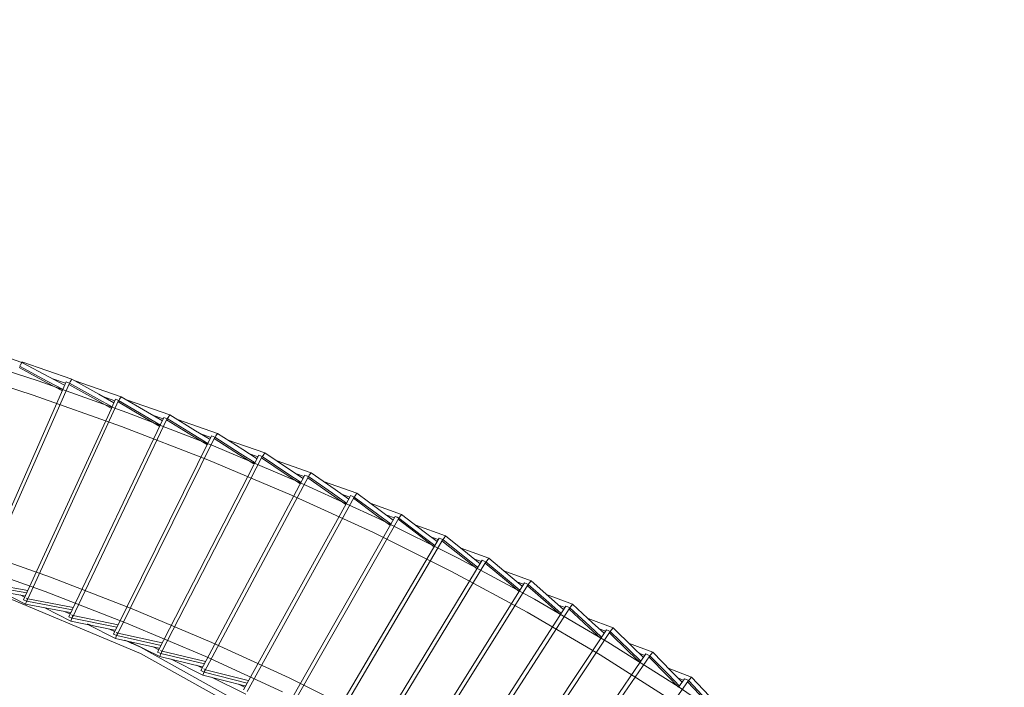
# Model space of a CAD drawing. Header units: millimetres. Extents: x 6154 to 9370, y -3062 to 6985.
# Tile 9 of 22: x 7677 to 7810, y -2722 to -2632. Entities that reach past the tile are written whole.
import ezdxf

# ---------------------------------------------------------------- set-up
doc = ezdxf.new("R2010")
doc.units = ezdxf.units.MM
doc.layers.add('E-LITE-EQPM', color=7, linetype='Continuous', lineweight=20)

# ---------------------------------------------------------------- blocks, each defined once
blk = doc.blocks.new('20116 - 20116 SAIGON IN Ivory white pendant lamp ø700-517438-00 Isometrico PDF')
at = {"layer": 'E-LITE-EQPM', "color": 251, "lineweight": 9, "true_color": 0x636466}
for p, q in [((2572.85, -2678.42), (2439.38, -2632.43)), ((2579.53, -2680.68), (2572.85, -2678.37)), ((2566.87, -2708.11), (2578.8, -2681.04)), ((2576.99, -2680.64), (2578.67, -2681.21)), ((2586.16, -2683.03), (2579.84, -2680.85)), ((2567.28, -2708.29), (2579.21, -2681.2)), ((2579.13, -2681.37), (2579.22, -2681.21)), ((2573.67, -2710.07), (2585.83, -2683.55)), ((2583.72, -2683.02), (2585.32, -2683.57)), ((2584.86, -2684.58), (2585.41, -2683.38)), ((2592.69, -2685.46), (2586.89, -2683.46)), ((2573.06, -2710.3), (2584.85, -2684.61)), ((2579.15, -2712.56), (2591.91, -2685.8)), ((2579.58, -2712.75), (2592.35, -2685.97)), ((2590.37, -2685.49), (2591.79, -2685.98)), ((2599.1, -2687.96), (2593.74, -2686.1)), ((2585.14, -2714.89), (2598.31, -2688.3)), ((2585.57, -2715.09), (2598.75, -2688.48)), ((2596.88, -2688.03), (2598.22, -2688.49)), ((2605.44, -2690.56), (2600.42, -2688.81)), ((2591.51, -2717.51), (2605.09, -2691.07)), ((2603.28, -2690.64), (2604.54, -2691.08)), ((2604.03, -2692.08), (2604.64, -2690.89)), ((2611.66, -2693.23), (2606.99, -2691.59)), ((2591.06, -2717.31), (2603.99, -2692.15)), ((2596.87, -2719.79), (2610.84, -2693.54)), ((2597.32, -2720), (2611.3, -2693.73)), ((2609.58, -2693.33), (2610.74, -2693.74)), ((2617.8, -2695.99), (2613.35, -2694.41)), ((2602.6, -2722.36), (2616.86, -2696.49)), ((2603.07, -2722.57), (2617.44, -2696.49)), ((2615.75, -2696.09), (2616.86, -2696.49)), ((2616.86, -2696.48), (2616.97, -2696.29)), ((2617.34, -2696.65), (2617.45, -2696.49)), ((2623.82, -2698.82), (2619.61, -2697.31)), ((2608.23, -2725), (2622.97, -2699.11)), ((2608.7, -2725.21), (2623.45, -2699.31)), ((2621.82, -2698.93), (2622.87, -2699.3)), ((2629.72, -2701.72), (2625.72, -2700.27)), ((2613.73, -2727.69), (2628.86, -2702)), ((2614.21, -2727.92), (2629.34, -2702.2)), ((2627.76, -2701.84), (2628.75, -2702.19)), ((2635.53, -2704.7), (2631.7, -2703.31)), ((2633.59, -2704.82), (2634.54, -2705.16)), ((2619.16, -2730.47), (2634.66, -2704.97)), ((2619.65, -2730.7), (2635.15, -2705.19)), ((2641.2, -2707.75), (2637.56, -2706.4)), ((2567.14, -2708.69), (2573.2, -2709.74)), ((2567.28, -2708.29), (2573.49, -2709.36)), ((2573.62, -2709.02), (2567.42, -2707.95)), ((2624.46, -2733.31), (2640.31, -2708)), ((2624.96, -2733.54), (2640.82, -2708.23)), ((2639.3, -2707.87), (2640.2, -2708.2)), ((2570, -2709.19), (2573.33, -2710.88)), ((2572.6, -2709.64), (2573.17, -2709.93)), ((2573.58, -2710.14), (2573.33, -2710.88)), ((2573.45, -2710.07), (2573.58, -2710.14)), ((2573.48, -2710.48), (2573.63, -2710.15)), ((2579.74, -2711.3), (2573.63, -2710.14)), ((2646.78, -2710.88), (2643.27, -2709.57)), ((2573.06, -2710.3), (2573.47, -2710.48)), ((2573.33, -2710.88), (2579.31, -2712.01)), ((2573.48, -2710.48), (2579.59, -2711.63)), ((2575.9, -2711.37), (2579.43, -2713.15)), ((2629.67, -2736.22), (2645.88, -2711.12)), ((2630.18, -2736.47), (2646.39, -2711.35)), ((2644.89, -2710.99), (2645.67, -2711.28)), ((2578.66, -2711.89), (2579.26, -2712.19)), ((2579.15, -2712.56), (2579.56, -2712.74)), ((2579.68, -2712.4), (2579.43, -2713.15)), ((2579.51, -2712.32), (2579.68, -2712.4)), ((2579.58, -2712.75), (2585.59, -2713.98)), ((2585.75, -2713.64), (2579.73, -2712.41)), ((2652.22, -2714.07), (2648.86, -2712.8)), ((2579.43, -2713.15), (2585.32, -2714.35)), ((2582.1, -2713.7), (2581.66, -2713.51)), ((2581.68, -2713.61), (2585.42, -2715.48)), ((2584.62, -2714.21), (2585.25, -2714.52)), ((2585.14, -2714.89), (2585.56, -2715.08)), ((2585.68, -2714.74), (2585.42, -2715.48)), ((2585.42, -2715.48), (2591.22, -2716.76)), ((2585.51, -2714.66), (2585.68, -2714.74)), ((2585.57, -2715.09), (2591.53, -2716.4)), ((2591.66, -2716.06), (2585.73, -2714.75)), ((2634.76, -2739.2), (2651.31, -2714.31)), ((2635.27, -2739.45), (2651.83, -2714.54)), ((2650.37, -2714.19), (2651.1, -2714.47)), ((2587.59, -2716.16), (2586.91, -2715.81)), ((2587.34, -2715.91), (2591.34, -2717.91)), ((2590.48, -2716.6), (2591.24, -2716.98)), ((2657.54, -2717.33), (2654.3, -2716.09)), ((2591.06, -2717.31), (2591.5, -2717.51)), ((2591.62, -2717.17), (2591.34, -2717.91)), ((2591.34, -2717.91), (2597.06, -2719.26)), ((2591.45, -2717.08), (2591.62, -2717.17)), ((2591.51, -2717.51), (2597.35, -2718.89)), ((2597.51, -2718.56), (2591.67, -2717.18)), ((2639.99, -2741.84), (2656.61, -2717.55)), ((2640.24, -2742.48), (2657.14, -2717.79)), ((2655.7, -2717.44), (2656.48, -2717.74)), ((2592.89, -2718.27), (2597.15, -2720.39)), ((2596.26, -2719.07), (2596.98, -2719.43)), ((2662.75, -2720.66), (2659.62, -2719.45)), ((2596.87, -2719.79), (2597.31, -2719.99)), ((2597.44, -2719.66), (2597.15, -2720.39)), ((2597.15, -2720.39), (2602.77, -2721.82)), ((2597.26, -2719.57), (2597.44, -2719.66)), ((2597.32, -2720), (2603.1, -2721.46)), ((2603.23, -2721.12), (2597.49, -2719.67)), ((2598.3, -2720.68), (2602.89, -2722.96)), ((2601.92, -2721.6), (2602.71, -2722)), ((2602.77, -2721.82), (2602.89, -2721.85)), ((2645.12, -2745.6), (2662.34, -2721.12)), ((2660.99, -2720.8), (2661.68, -2721.06)), ((2661.01, -2722.01), (2661.81, -2720.87))]:
    blk.add_line(p, q, dxfattribs=at)
for points in [[(2669.97, -2728.12, 0), (2660.94, -2721.93, 0), (2651.5, -2715.96, 0), (2641.65, -2710.21, 0), (2631.42, -2704.7, 0), (2620.81, -2699.43, 0), (2609.85, -2694.4, 0), (2598.55, -2689.64, 0), (2586.93, -2685.14, 0), (2575, -2680.91, 0), (2562.8, -2676.96, 0)], [(2659.84, -2723.6, 0), (2650.46, -2717.67, 0), (2640.67, -2711.96, 0), (2630.5, -2706.48, 0), (2619.95, -2701.23, 0), (2609.04, -2696.23, 0), (2597.8, -2691.49, 0), (2586.23, -2687.01, 0), (2574.36, -2682.81, 0), (2562.21, -2678.87, 0)], [(2618.75, -2725.75, 0), (2608.72, -2720.76, 0), (2598.35, -2716.01, 0), (2587.66, -2711.5, 0), (2576.67, -2707.25, 0), (2565.4, -2703.25, 0)], [(2572.55, -2678.95, 0), (2572.65, -2678.77, 0), (2572.85, -2678.42, 0)], [(2572.85, -2678.42, 0), (2576.56, -2680.41, 0), (2578.49, -2681.44, 0)], [(2607.83, -2722.63, 0), (2597.52, -2717.91, 0), (2586.89, -2713.42, 0), (2575.95, -2709.19, 0), (2564.73, -2705.21, 0)], [(2578.29, -2682.25, 0), (2576.16, -2681.11, 0), (2572.46, -2679.12, 0)], [(2572.53, -2678.95, 0), (2576.25, -2680.94, 0), (2578.36, -2682.07, 0)], [(2578.8, -2681.04, 0), (2579, -2681.12, 0), (2579.21, -2681.2, 0)], [(2579.23, -2681.2, 0), (2579.33, -2681.02, 0), (2579.53, -2680.68, 0)], [(2579.53, -2680.68, 0), (2583.17, -2682.71, 0), (2585.2, -2683.85, 0)], [(2584.88, -2684.59, 0), (2582.76, -2683.41, 0), (2579.13, -2681.38, 0)], [(2579.21, -2681.2, 0), (2582.85, -2683.24, 0), (2584.95, -2684.41, 0)], [(2585.41, -2683.38, 0), (2585.62, -2683.46, 0), (2585.83, -2683.55, 0)], [(2591.36, -2687.01, 0), (2589.3, -2685.8, 0), (2585.75, -2683.72, 0)], [(2585.83, -2683.55, 0), (2589.39, -2685.63, 0), (2591.44, -2686.83, 0)], [(2585.85, -2683.55, 0), (2585.95, -2683.37, 0), (2586.16, -2683.03, 0)], [(2586.16, -2683.03, 0), (2589.72, -2685.11, 0), (2591.7, -2686.27, 0)], [(2591.91, -2685.8, 0), (2592.13, -2685.89, 0), (2592.35, -2685.97, 0)], [(2597.74, -2689.5, 0), (2595.73, -2688.27, 0), (2592.27, -2686.15, 0)], [(2592.35, -2685.97, 0), (2595.83, -2688.1, 0), (2597.82, -2689.32, 0)], [(2592.36, -2685.97, 0), (2592.47, -2685.8, 0), (2592.69, -2685.46, 0)], [(2592.69, -2685.46, 0), (2596.16, -2687.59, 0), (2597.99, -2688.7, 0)], [(2598.31, -2688.3, 0), (2598.53, -2688.39, 0), (2598.75, -2688.48, 0)], [(2603.99, -2692.05, 0), (2602.05, -2690.81, 0), (2598.67, -2688.65, 0)], [(2598.75, -2688.48, 0), (2602.15, -2690.65, 0), (2604.14, -2691.91, 0)], [(2598.77, -2688.48, 0), (2598.88, -2688.3, 0), (2599.1, -2687.96, 0)], [(2599.1, -2687.96, 0), (2602.49, -2690.13, 0), (2604.41, -2691.36, 0)], [(2604.64, -2690.89, 0), (2604.87, -2690.98, 0), (2605.09, -2691.07, 0)], [(2610.23, -2694.74, 0), (2608.31, -2693.45, 0), (2605, -2691.24, 0)], [(2605.09, -2691.07, 0), (2608.41, -2693.28, 0), (2610.32, -2694.56, 0)], [(2605.11, -2691.07, 0), (2605.22, -2690.9, 0), (2605.44, -2690.56, 0)], [(2605.44, -2690.56, 0), (2608.75, -2692.78, 0), (2610.6, -2694.01, 0)], [(2610.84, -2693.54, 0), (2611.07, -2693.64, 0), (2611.3, -2693.73, 0)], [(2616.33, -2697.49, 0), (2614.43, -2696.15, 0), (2611.21, -2693.91, 0)], [(2611.3, -2693.73, 0), (2614.53, -2695.99, 0), (2616.43, -2697.31, 0)], [(2611.32, -2693.73, 0), (2611.43, -2693.57, 0), (2611.66, -2693.23, 0)], [(2611.66, -2693.23, 0), (2614.88, -2695.49, 0), (2616.72, -2696.77, 0)], [(2616.97, -2696.29, 0), (2617.2, -2696.39, 0), (2617.44, -2696.49, 0)], [(2622.32, -2700.3, 0), (2620.47, -2698.95, 0), (2617.34, -2696.66, 0)], [(2617.44, -2696.49, 0), (2620.58, -2698.78, 0), (2622.42, -2700.12, 0)], [(2617.45, -2696.49, 0), (2617.57, -2696.32, 0), (2617.8, -2695.99, 0)], [(2617.8, -2695.99, 0), (2620.94, -2698.28, 0), (2622.71, -2699.58, 0)], [(2622.97, -2699.11, 0), (2623.21, -2699.21, 0), (2623.45, -2699.31, 0)], [(2628.19, -2703.18, 0), (2626.4, -2701.81, 0), (2623.36, -2699.48, 0)], [(2623.45, -2699.31, 0), (2626.51, -2701.65, 0), (2628.29, -2703, 0)], [(2623.46, -2699.31, 0), (2623.58, -2699.15, 0), (2623.82, -2698.82, 0)], [(2623.82, -2698.82, 0), (2626.87, -2701.15, 0), (2628.59, -2702.47, 0)], [(2628.86, -2702, 0), (2629.1, -2702.1, 0), (2629.34, -2702.2, 0)], [(2629.34, -2702.2, 0), (2632.31, -2704.58, 0), (2633.99, -2705.92, 0)], [(2629.36, -2702.2, 0), (2629.48, -2702.04, 0), (2629.72, -2701.72, 0)], [(2629.72, -2701.72, 0), (2632.68, -2704.09, 0), (2634.38, -2705.45, 0)], [(2633.97, -2706.15, 0), (2632.2, -2704.74, 0), (2629.24, -2702.37, 0)], [(2635.16, -2705.19, 0), (2635.29, -2705.02, 0), (2635.53, -2704.7, 0)], [(2635.53, -2704.7, 0), (2638.4, -2707.11, 0), (2639.99, -2708.44, 0)], [(2634.66, -2704.97, 0), (2634.9, -2705.08, 0), (2635.15, -2705.19, 0)], [(2639.61, -2709.18, 0), (2637.91, -2707.76, 0), (2635.05, -2705.35, 0)], [(2635.15, -2705.19, 0), (2638.03, -2707.6, 0), (2639.71, -2709.01, 0)], [(2567.82, -2708.74, 0), (2588.75, -2717.51, 0), (2632.04, -2741.66, 0), (2666.34, -2770.23, 0), (2690.33, -2802.11, 0), (2703.09, -2836.08, 0), (2704.12, -2870.83, 0), (2693.39, -2905.03, 0), (2671.31, -2937.37, 0), (2638.72, -2966.6, 0)], [(2640.31, -2708, 0), (2640.56, -2708.11, 0), (2640.82, -2708.23, 0)], [(2645.15, -2712.3, 0), (2643.48, -2710.83, 0), (2640.71, -2708.39, 0)], [(2640.82, -2708.23, 0), (2643.6, -2710.67, 0), (2645.26, -2712.13, 0)], [(2640.83, -2708.23, 0), (2640.95, -2708.07, 0), (2641.2, -2707.75, 0)], [(2641.2, -2707.75, 0), (2643.98, -2710.19, 0), (2645.58, -2711.6, 0)], [(2645.88, -2711.12, 0), (2646.14, -2711.24, 0), (2646.39, -2711.35, 0)], [(2650.57, -2715.47, 0), (2648.96, -2713.99, 0), (2646.28, -2711.52, 0)], [(2646.39, -2711.35, 0), (2649.08, -2713.83, 0), (2650.68, -2715.3, 0)], [(2646.4, -2711.35, 0), (2646.53, -2711.19, 0), (2646.78, -2710.88, 0)], [(2646.78, -2710.88, 0), (2649.47, -2713.36, 0), (2651.01, -2714.78, 0)], [(2651.84, -2714.54, 0), (2651.97, -2714.38, 0), (2652.22, -2714.07, 0)], [(2652.22, -2714.07, 0), (2654.82, -2716.58, 0), (2656.3, -2718.02, 0)], [(2651.31, -2714.31, 0), (2651.57, -2714.42, 0), (2651.83, -2714.54, 0)], [(2655.85, -2718.71, 0), (2654.3, -2717.21, 0), (2651.72, -2714.71, 0)], [(2651.83, -2714.54, 0), (2654.43, -2717.05, 0), (2655.96, -2718.54, 0)], [(2704.75, -2846.79, 0), (2703.09, -2835.23, 0), (2690.33, -2801.26, 0), (2666.34, -2769.38, 0), (2632.04, -2740.81, 0), (2588.75, -2716.66, 0), (2586.68, -2715.72, 0)], [(2656.61, -2717.55, 0), (2656.87, -2717.67, 0), (2657.14, -2717.79, 0)], [(2660.99, -2721.99, 0), (2659.51, -2720.49, 0), (2657.02, -2717.95, 0)], [(2657.15, -2717.79, 0), (2657.28, -2717.63, 0), (2657.54, -2717.33, 0)], [(2657.17, -2717.82, 0), (2659.64, -2720.33, 0), (2661.14, -2721.87, 0)], [(2657.54, -2717.33, 0), (2660.03, -2719.87, 0), (2661.48, -2721.35, 0)], [(2662.35, -2721.12, 0), (2662.48, -2720.97, 0), (2662.75, -2720.66, 0)], [(2662.75, -2720.66, 0), (2665.14, -2723.24, 0), (2666.53, -2724.72, 0)], [(2661.81, -2720.87, 0), (2662.08, -2721, 0), (2662.34, -2721.12, 0)], [(2666.06, -2725.4, 0), (2664.62, -2723.85, 0), (2662.23, -2721.28, 0)], [(2662.37, -2721.15, 0), (2664.74, -2723.7, 0), (2666.17, -2725.23, 0)]]:
    blk.add_polyline3d(points, dxfattribs=at)

msp = doc.modelspace()

# ---------------------------------------------------------------- block references
at = {"layer": 'E-LITE-EQPM', "color": 8, "lineweight": 9, "true_color": 0x808080}
msp.add_blockref('20116 - 20116 SAIGON IN Ivory white pendant lamp ø700-517438-00 Isometrico PDF', (5104.93, 0), dxfattribs=at)

doc.saveas('drawing.dxf')
